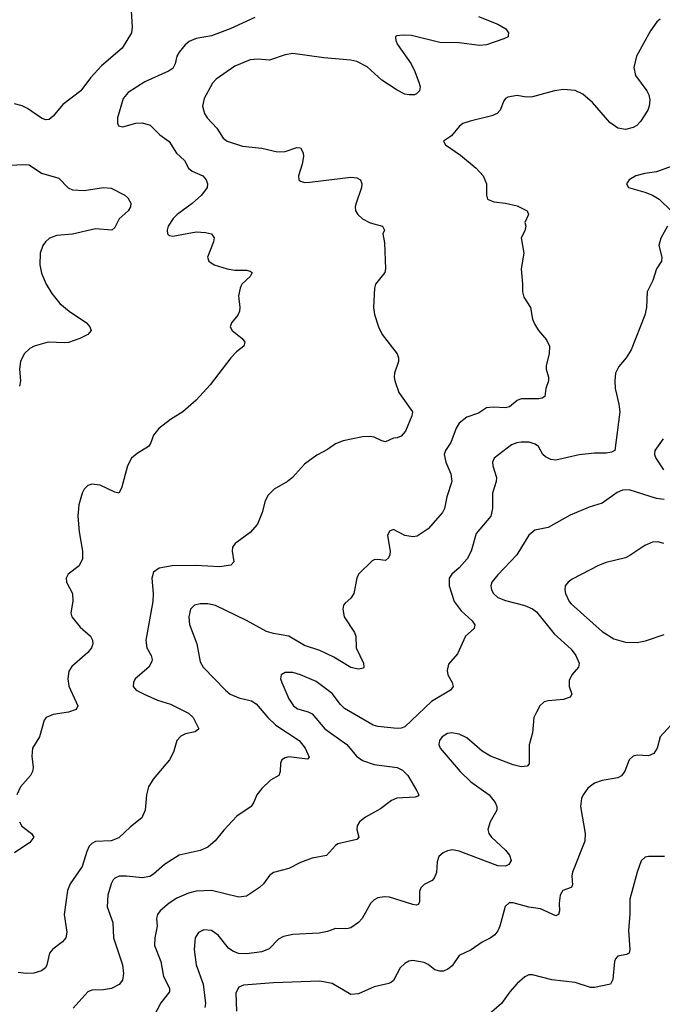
# Model space of a CAD drawing. Header units: inches. Extents: x 990586 to 1117858, y 769490 to 892071.
# Tile 207 of 248: x 1056377 to 1059701, y 862306 to 867398. Entities that reach past the tile are written whole.
import ezdxf

# ---------------------------------------------------------------- set-up
doc = ezdxf.new("R2010")
doc.units = ezdxf.units.IN
doc.header["$MEASUREMENT"] = 0
doc.layers.add('B0856', color=7, linetype='Continuous')

msp = doc.modelspace()

# ---------------------------------------------------------------- linework, layer by layer
at = {"layer": 'B0856', "color": 6}
for points, elevation in [([(1056951.5, 867470), (1056958.9, 867361.1), (1056955.3, 867330), (1056906.9, 867250), (1056800.7, 867159.3), (1056743.1, 867096.9), (1056693.1, 867030), (1056600.8, 866959.2), (1056550, 866899), (1056530, 866882.3), (1056510, 866879.7), (1056490, 866889), (1056418.2, 866938.2), (1056390, 866952.3), (1056350, 866963.3)], 2900), ([(1057593.4, 867410), (1057466.1, 867350), (1057370, 867313.8), (1057290, 867301.2), (1057254.3, 867285.7), (1057232.7, 867267.3), (1057201.9, 867230), (1057190.8, 867210), (1057181.5, 867170), (1057170, 867146.3), (1057147.7, 867132.3), (1057023.7, 867076.3), (1056938.3, 867021.7), (1056912.6, 866990), (1056883.8, 866890), (1056883.4, 866863.4), (1056889.1, 866849.1), (1056910, 866844.2), (1056977.9, 866862.1), (1057010, 866865.4), (1057052.9, 866852.9), (1057102.5, 866802.5), (1057150, 866767.9), (1057188.2, 866708.2), (1057229.1, 866669.1), (1057250.4, 866630), (1057270, 866613.8), (1057324.4, 866590), (1057341.6, 866570), (1057348.8, 866550), (1057346.4, 866530), (1057318.1, 866490), (1057270, 866446.7), (1057191.5, 866390), (1057170.6, 866370), (1057145.6, 866330), (1057139.7, 866310), (1057142.1, 866290), (1057150, 866282.5), (1057170, 866279), (1057290, 866300.9), (1057337.5, 866297.5), (1057369.1, 866290), (1057382.6, 866270), (1057380.1, 866250), (1057348, 866170), (1057355, 866150), (1057382.3, 866130), (1057450, 866109), (1057490, 866101.9), (1057550, 866103.4), (1057570, 866098.3), (1057580.2, 866090), (1057568.6, 866070), (1057526.6, 866030), (1057516.8, 866010), (1057508.1, 865970), (1057516.5, 865910), (1057514.7, 865890), (1057506.2, 865870), (1057473.6, 865830), (1057465.6, 865810), (1057476.2, 865790), (1057527.1, 865750), (1057541.4, 865730), (1057536.5, 865710), (1057499.1, 865680.9), (1057469.3, 865650), (1057363.2, 865510), (1057290, 865430.7), (1057220.2, 865370), (1057157.6, 865330), (1057096.8, 865283.2), (1057070.2, 865250), (1057054.1, 865205.9), (1057043.2, 865190), (1056985.7, 865154.3), (1056956.3, 865130), (1056934.8, 865090), (1056904.4, 864975.6), (1056890.5, 864949.5), (1056870, 864954.1), (1056792.9, 864990), (1056750, 864996.1), (1056730, 864989.8), (1056711.6, 864970), (1056701.1, 864950), (1056682.8, 864890), (1056677.6, 864830), (1056685.3, 864750), (1056702.4, 864650), (1056702.3, 864610), (1056685.7, 864574.3), (1056627.6, 864530), (1056617.8, 864510), (1056619.7, 864490), (1056650.9, 864430), (1056651.4, 864391.4), (1056642.5, 864330), (1056647.1, 864310), (1056690, 864256.3), (1056742.7, 864210), (1056754.2, 864190), (1056754.9, 864170), (1056748.1, 864150), (1056730, 864125.5), (1056646.2, 864053.8), (1056631.2, 864028.8), (1056626.4, 863990), (1056631.2, 863951.2), (1056678.1, 863850), (1056670.1, 863830), (1056630, 863817.2), (1056550, 863805), (1056515, 863790), (1056503.9, 863776.1), (1056480.6, 863690), (1056444.1, 863630), (1056440.7, 863590), (1056447.8, 863530), (1056443.5, 863510), (1056433.1, 863490), (1056381.2, 863430), (1056362.7, 863390)], 3000), ([(1058750, 867414.1), (1058850, 867375.6), (1058891.3, 867351.3), (1058905.6, 867330), (1058904.4, 867315.6), (1058903, 867310), (1058881, 867299), (1058791.4, 867268.6), (1058755.6, 867264.4), (1058650, 867278.4), (1058550, 867279.9), (1058403.9, 867316.1), (1058361.6, 867318.4), (1058326.3, 867313.7), (1058321.6, 867310), (1058322.4, 867290), (1058332, 867270), (1058401.9, 867170), (1058421.7, 867130), (1058443.1, 867070), (1058447.7, 867050), (1058445.5, 867030), (1058430, 867014.5), (1058418.4, 867010), (1058391.3, 867008.7), (1058370, 867013.7), (1058330, 867033.4), (1058250, 867084.9), (1058173.9, 867153.9), (1058121.8, 867181.8), (1058090, 867189), (1057950, 867200.2), (1057790, 867222.5), (1057750, 867216.2), (1057670, 867189.1), (1057610, 867193.6), (1057570, 867189.8), (1057490, 867158.3), (1057392.7, 867090), (1057374.1, 867070), (1057331.3, 866990), (1057322.5, 866950), (1057333, 866913), (1057347, 866890), (1057397.5, 866837.5), (1057430, 866784.8), (1057450.4, 866770.4), (1057530, 866744.6), (1057630, 866734.1), (1057710, 866714.3), (1057750, 866717.2), (1057810, 866737.6), (1057830, 866735.1), (1057843.1, 866710), (1057845, 866690), (1057838.9, 866650), (1057819.5, 866590), (1057821.4, 866570), (1057830, 866562.2), (1057850, 866556.6), (1057877.7, 866557.7), (1058090, 866584), (1058120.4, 866580.4), (1058139.2, 866570), (1058146.3, 866550), (1058145, 866530), (1058117.2, 866450), (1058112.8, 866430), (1058114.9, 866410), (1058126.4, 866390), (1058150, 866367.9), (1058190, 866346.8), (1058253, 866330), (1058264.2, 866310), (1058256.2, 866290), (1058264.1, 866244.1), (1058268.8, 866110), (1058265, 866090), (1058217.7, 866030), (1058212.6, 866010), (1058207.4, 865910), (1058212.6, 865872.6), (1058233.2, 865810), (1058251.8, 865770), (1058330.1, 865670), (1058337.2, 865650), (1058337.3, 865630), (1058316.3, 865570), (1058313.7, 865550), (1058318.2, 865530), (1058338.9, 865470), (1058409.2, 865370), (1058406.1, 865350), (1058372.3, 865270), (1058350, 865244.1), (1058330, 865235.7), (1058310, 865234), (1058270, 865215.7), (1058250, 865219.5), (1058210, 865239.9), (1058190, 865243), (1058150, 865240.3), (1058050, 865220.2), (1058010, 865204), (1057970, 865175.4), (1057914.1, 865145.9), (1057850, 865099.8), (1057788.4, 865030), (1057763.2, 865010), (1057694.2, 864970), (1057661.6, 864938.4), (1057647.6, 864910), (1057631.9, 864850), (1057606.7, 864790), (1057570, 864746.5), (1057492.3, 864690), (1057477.8, 864670), (1057476.2, 864650), (1057484.9, 864595.1), (1057470, 864577.4), (1057411.5, 864568.5), (1057290, 864576.1), (1057166.1, 864573.9), (1057098.4, 864561.6), (1057070, 864540.3), (1057061.5, 864510), (1057068.1, 864430), (1057065.9, 864390), (1057030.3, 864190), (1057035.6, 864150), (1057056.5, 864110), (1057062.7, 864090), (1057061, 864079), (1057045.3, 864050), (1056975.1, 863990), (1056965.5, 863970), (1056964, 863950), (1056980.4, 863930), (1057021.5, 863910), (1057090, 863879.2), (1057157.8, 863857.8), (1057251.2, 863811.2), (1057274.2, 863790), (1057303.9, 863730), (1057284.4, 863715.6), (1057235.6, 863704.4), (1057210, 863693.6), (1057189.3, 863670.7), (1057172.4, 863610), (1057151.9, 863570), (1057067.2, 863470), (1057042.8, 863430), (1057033, 863390), (1057025.7, 863310), (1057008.8, 863270), (1056950, 863223.5), (1056890, 863166.7), (1056850, 863151.7), (1056770, 863148), (1056750, 863138.6), (1056736.8, 863123.2), (1056723.9, 863096.1), (1056700.4, 863019.6), (1056638.8, 862930), (1056625.3, 862894.7), (1056606.6, 862770), (1056621.1, 862678.9), (1056616.1, 862650), (1056599.4, 862630), (1056549.4, 862590.6), (1056531.7, 862570), (1056518.1, 862510), (1056510, 862494.8), (1056490, 862479.9), (1056450, 862467.6), (1056410, 862465.6), (1056370, 862471.4)], 3100), ([(1059690, 867401), (1059673.3, 867386.6), (1059640, 867340), (1059568, 867210), (1059552.7, 867150), (1059561.8, 867110), (1059620.7, 867030), (1059630.7, 867010), (1059635.7, 866984.3), (1059633.3, 866950), (1059625.8, 866930), (1059587.9, 866872.1), (1059568.9, 866851.1), (1059550, 866839.9), (1059510, 866830.7), (1059470, 866837.2), (1059430, 866865.5), (1059339.7, 866970), (1059290, 867012), (1059250, 867032.1), (1059190, 867036.3), (1059143.2, 867030), (1059030, 866998.6), (1058996.5, 866996.5), (1058950, 867005.5), (1058902.2, 866997.8), (1058889.1, 866990.9), (1058880.9, 866979.1), (1058863, 866930), (1058846.9, 866913.1), (1058818.7, 866901.3), (1058706.4, 866873.6), (1058670, 866860.4), (1058650, 866845.3), (1058610, 866796.9), (1058568.8, 866770), (1058579.6, 866750), (1058657.9, 866697.9), (1058737.6, 866630), (1058774.5, 866590), (1058791.8, 866550), (1058790.9, 866490), (1058796.8, 866470), (1058830, 866455.5), (1058890, 866448.7), (1058950, 866434.6), (1059001.2, 866410), (1059009.5, 866390), (1058989.6, 866350), (1058994.6, 866330), (1058990, 866306), (1058970.1, 866270), (1058985, 866190), (1058970.8, 866110), (1058978.4, 866030), (1058977.6, 865990), (1058983.8, 865963.8), (1059019, 865910), (1059030.1, 865850), (1059041.1, 865821.1), (1059061.1, 865790), (1059101.8, 865741.8), (1059116.6, 865710), (1059116.3, 865670), (1059099.8, 865610), (1059099.5, 865590), (1059111.4, 865550), (1059111.5, 865530), (1059099.1, 865490), (1059093.4, 865450), (1059079.1, 865440.9), (1059062.8, 865437.2), (1058970, 865437.4), (1058950, 865428), (1058910, 865396.1), (1058890, 865391.4), (1058825.4, 865394.6), (1058792.1, 865390), (1058750, 865363.5), (1058690, 865341.7), (1058650, 865310.7), (1058634.6, 865285.4), (1058607.9, 865212.1), (1058580.2, 865170), (1058573.3, 865150), (1058581.4, 865110), (1058606.6, 865050), (1058613.1, 865010), (1058585.7, 864930), (1058575.2, 864870), (1058564, 864850), (1058490, 864764.4), (1058432.9, 864727.1), (1058410, 864723.8), (1058370, 864730.5), (1058310, 864762.4), (1058290, 864753.4), (1058278.9, 864730), (1058292.6, 864650), (1058291, 864630), (1058284.3, 864615.7), (1058270, 864601.8), (1058230, 864606.4), (1058210, 864605.4), (1058199.8, 864600.2), (1058129.7, 864530.3), (1058120.6, 864510), (1058105.8, 864430), (1058090, 864407.3), (1058060, 864380), (1058052.8, 864370), (1058048.1, 864350), (1058055.5, 864310), (1058109.2, 864229.2), (1058115.4, 864210), (1058117.5, 864150), (1058156, 864070), (1058158, 864050), (1058154.7, 864045.3), (1058130, 864038.5), (1058090, 864048.4), (1058002.2, 864102.2), (1057930, 864135.4), (1057850, 864161.7), (1057770, 864209.8), (1057690, 864223.2), (1057654.2, 864234.2), (1057550, 864291.2), (1057390, 864368), (1057350, 864377.3), (1057310, 864377.9), (1057281.5, 864370), (1057260.1, 864350), (1057251.5, 864310), (1057255.1, 864270), (1057293.3, 864170), (1057310, 864077.4), (1057326.6, 864050), (1057441.5, 863930), (1057466.6, 863910), (1057510, 863891.3), (1057576.1, 863876.1), (1057600.9, 863860.9), (1057660.3, 863790), (1057701.2, 863750), (1057822, 863670), (1057853.5, 863630), (1057875.2, 863584.9), (1057866.6, 863573.4), (1057770, 863585.5), (1057750, 863581.3), (1057732.8, 863570), (1057726.5, 863553.5), (1057724.5, 863510), (1057717.8, 863490), (1057674.5, 863465.5), (1057630, 863422.3), (1057604, 863390), (1057588.5, 863351.5), (1057574.6, 863330), (1057500.1, 863279.9), (1057432.6, 863207.4), (1057388.7, 863151.3), (1057350, 863119.7), (1057310, 863102.3), (1057202.1, 863077.9), (1057126.2, 863030), (1057070, 862978.4), (1057050, 862966.9), (1057010, 862960.7), (1056930, 862969.5), (1056891.4, 862968.6), (1056870, 862959.3), (1056861.3, 862950), (1056850.8, 862929.2), (1056833.8, 862870), (1056829.6, 862810), (1056859.1, 862730), (1056862.3, 862650), (1056909.6, 862510), (1056914.3, 862465.7), (1056909.8, 862430.2), (1056892, 862408), (1056851.4, 862388.6), (1056810, 862380.7), (1056750, 862379.5), (1056729.7, 862370), (1056653.1, 862286.9)], 3200), ([(1056250, 866641), (1056389.6, 866649.6), (1056427.1, 866647.1), (1056490, 866603.6), (1056579.3, 866579.3), (1056628.6, 866528.6), (1056650, 866518.2), (1056710, 866515.2), (1056810.9, 866530.9), (1056850, 866526.4), (1056920.3, 866490), (1056935.9, 866475.9), (1056951.3, 866450), (1056950.2, 866430), (1056939.1, 866410), (1056892.4, 866367.6), (1056870, 866323.8), (1056853.8, 866310), (1056770, 866316.5), (1056650, 866289.2), (1056570, 866282.2), (1056532.3, 866267.7), (1056511.2, 866250), (1056497.2, 866230), (1056483.2, 866190), (1056481.5, 866130), (1056490, 866087), (1056514.6, 866030), (1056542.7, 865982.7), (1056584.4, 865930), (1056633, 865890), (1056722.5, 865830), (1056739.3, 865810), (1056746.3, 865790), (1056730, 865769.9), (1056689.1, 865750), (1056630, 865729.4), (1056610, 865726.4), (1056525.3, 865730), (1056452.9, 865710), (1056430, 865697), (1056401, 865670), (1056381.6, 865630), (1056375.9, 865590), (1056382.1, 865530), (1056376.4, 865503.6)], 2900), ([(1059770, 866647.8), (1059670, 866610.7), (1059610, 866603.1), (1059563.2, 866590), (1059528.6, 866570), (1059515.5, 866550), (1059525.2, 866530), (1059610, 866506.6), (1059650, 866490.4), (1059684.1, 866470), (1059746.7, 866410)], 3300), ([(1059727.3, 866330), (1059692.4, 866267.6), (1059683.1, 866230), (1059697.6, 866170), (1059696.3, 866150), (1059671, 866110), (1059652.2, 866050), (1059622.3, 865990), (1059618.2, 865910), (1059610.6, 865870), (1059539.5, 865690), (1059514.5, 865650), (1059476.1, 865603.9), (1059459.5, 865570), (1059454.9, 865530), (1059456.7, 865490), (1059476.8, 865410), (1059481, 865370), (1059454.5, 865170), (1059438.5, 865161.5), (1059410, 865156.5), (1059350, 865156.7), (1059270, 865147.5), (1059150, 865120.1), (1059124.1, 865124.1), (1059096.7, 865136.7), (1059083.5, 865150), (1059060.1, 865190), (1059043.2, 865203.2), (1059012.5, 865212.5), (1058970, 865213.1), (1058948.4, 865210), (1058921.1, 865198.9), (1058831.3, 865130), (1058822.3, 865110), (1058824.4, 865090), (1058843.1, 865030), (1058842, 865010), (1058822.7, 864950), (1058822.9, 864870), (1058814, 864830), (1058738.6, 864741.4), (1058712.3, 864650), (1058691.3, 864610), (1058650, 864564), (1058611.6, 864530), (1058599, 864510), (1058598.2, 864470), (1058625.2, 864390), (1058660.6, 864340.6), (1058716.7, 864290), (1058731.2, 864268.8), (1058728, 864250), (1058682.6, 864210), (1058641, 864119), (1058595.3, 864064.7), (1058588.3, 864031.7), (1058591.2, 864010), (1058613.6, 863970), (1058619.7, 863950), (1058605.8, 863930), (1058507.1, 863872.9), (1058370, 863741.9), (1058350, 863733.9), (1058330, 863733), (1058230, 863742.1), (1058205.8, 863750), (1058056.3, 863836.3), (1058035.9, 863855.9), (1057993.2, 863913.2), (1057910, 863975.7), (1057830, 864009.8), (1057790, 864021.6), (1057750, 864021.5), (1057730.3, 864009.7), (1057726, 863990), (1057732.7, 863970), (1057770, 863886), (1057792.7, 863850), (1057814, 863834), (1057870, 863818.4), (1057890, 863807.7), (1057955.8, 863730), (1058069.1, 863649.1), (1058119.9, 863590), (1058150, 863566.2), (1058210, 863546.3), (1058330, 863531), (1058357.6, 863517.6), (1058384, 863490), (1058431.9, 863410), (1058441.8, 863390), (1058437.1, 863382.9), (1058422.7, 863377.3), (1058328.4, 863371.6), (1058299.4, 863360.6), (1058243.3, 863316.7), (1058166.3, 863273.7), (1058134.6, 863250), (1058122.1, 863230), (1058120.6, 863210), (1058131.6, 863170), (1058121.1, 863158.9), (1058023.1, 863136.9), (1058010, 863128.3), (1057964.6, 863075.4), (1057890, 863062), (1057830, 863039.9), (1057770, 863008.4), (1057690, 862987.6), (1057670, 862972.4), (1057639.1, 862930), (1057618, 862910), (1057550, 862865.2), (1057510, 862860.2), (1057370, 862894.5), (1057290, 862892.1), (1057250, 862881.2), (1057190, 862855.6), (1057150.5, 862830), (1057104.2, 862790), (1057089.2, 862770), (1057084.2, 862750), (1057088.7, 862710), (1057076, 862650), (1057075.3, 862610), (1057106.8, 862526.8), (1057120.6, 862450), (1057152.3, 862390), (1057151.9, 862370), (1057107, 862313), (1057070, 862242.2)], 3300), ([(1059705.9, 865230), (1059662.7, 865170), (1059660.4, 865150), (1059666.6, 865130), (1059706.9, 865070)], 3400), ([(1059710, 864917.1), (1059670, 864921.4), (1059530, 864967.3), (1059494.3, 864965.7), (1059467.3, 864952.7), (1059390, 864898), (1059323.4, 864876.6), (1059224.4, 864835.6), (1059110, 864772.1), (1059041.1, 864758.9), (1059010, 864732.2), (1058948.8, 864630), (1058850, 864527.2), (1058819.9, 864490), (1058814.3, 864470), (1058817.4, 864450), (1058828.4, 864430), (1058850, 864410.1), (1058890, 864394), (1058990, 864368.1), (1059030, 864350.7), (1059050, 864335.1), (1059141.3, 864221.3), (1059230, 864142.7), (1059253.8, 864110), (1059270.5, 864070), (1059266.6, 864050), (1059232.7, 864010), (1059218.5, 863981.5), (1059218.8, 863950), (1059232.3, 863910), (1059224.9, 863895.1), (1059190, 863881.7), (1059110, 863875.9), (1059089.6, 863870.4), (1059068.1, 863850), (1059046.1, 863810), (1059036.9, 863790), (1059029.2, 863710), (1059012.4, 863647.6), (1059012.8, 863550), (1059001.7, 863538.3), (1058970, 863534.7), (1058930, 863544.4), (1058813.1, 863590), (1058770, 863615.1), (1058690, 863684.7), (1058650, 863702.9), (1058610, 863709.4), (1058590, 863706.9), (1058562.2, 863690), (1058548.6, 863670), (1058545.6, 863650), (1058552.1, 863630), (1058654.7, 863510), (1058710, 863456.6), (1058805.1, 863390), (1058836.9, 863350), (1058844.7, 863330), (1058844.7, 863310), (1058810, 863249.8), (1058798.5, 863210), (1058804.3, 863190), (1058817.9, 863170), (1058890, 863104), (1058910, 863078.1), (1058919, 863050), (1058907.9, 863030), (1058890, 863020.3), (1058850, 863022.7), (1058650, 863098.1), (1058615.8, 863104.2), (1058590, 863099.2), (1058568.3, 863090), (1058545.8, 863070), (1058536.7, 863043.3), (1058532.8, 862987.2), (1058521, 862959), (1058510, 862947.3), (1058470, 862925), (1058451.3, 862908.7), (1058445, 862890), (1058445.1, 862834.9), (1058437.6, 862822.4), (1058430, 862818.9), (1058410, 862822.5), (1058290, 862860.8), (1058262.6, 862862.6), (1058230, 862856.9), (1058210, 862846.6), (1058191.9, 862828.1), (1058148.2, 862750), (1058128.9, 862730), (1058090, 862701.8), (1058070, 862696.5), (1058010, 862698.6), (1057970, 862682.9), (1057926.1, 862673.9), (1057790, 862666.7), (1057742.4, 862657.6), (1057716.5, 862643.5), (1057666.7, 862593.3), (1057630, 862577.1), (1057550, 862566.6), (1057509.3, 862569.3), (1057480.5, 862580.5), (1057456.7, 862596.7), (1057403.1, 862663.1), (1057370, 862687.5), (1057330, 862691.9), (1057302.3, 862677.7), (1057284.6, 862650), (1057279.1, 862590), (1057289.6, 862510), (1057326.8, 862410), (1057338.9, 862310), (1057334.6, 862290)], 3400), ([(1059709, 864689), (1059677.5, 864697.5), (1059650, 864696.3), (1059610, 864679.4), (1059533.5, 864626.5), (1059510, 864614.8), (1059410, 864591.8), (1059370, 864575.1), (1059234.6, 864505.4), (1059214, 864490), (1059199.1, 864470), (1059195.9, 864450), (1059199.6, 864430), (1059218.7, 864390), (1059230, 864376.6), (1059390, 864234.8), (1059450, 864196.3), (1059510, 864178.7), (1059570, 864177.2), (1059614.3, 864185.7), (1059710, 864218.5)], 3500), ([(1059744.8, 863750), (1059690.1, 863690), (1059673.7, 863630), (1059657.4, 863602.6), (1059630, 863590.9), (1059570, 863594.5), (1059550, 863589.9), (1059529.1, 863570), (1059507.5, 863512.5), (1059490, 863488.1), (1059470, 863477.5), (1059390, 863462.9), (1059350.9, 863449.1), (1059316.2, 863423.8), (1059290.9, 863390), (1059282.8, 863370), (1059278.1, 863330), (1059301.9, 863190), (1059299.9, 863150), (1059236.6, 862990), (1059233.6, 862970), (1059236.9, 862923.1), (1059229.3, 862910.7), (1059185.5, 862894.5), (1059171.7, 862870), (1059167.1, 862830), (1059169.7, 862790.3), (1059164.3, 862770), (1059150, 862763.7), (1059070, 862799.8), (1059010, 862808.7), (1058930, 862831.3), (1058909.4, 862830.6), (1058887.9, 862812.1), (1058860.7, 862710), (1058850, 862685.5), (1058834.3, 862665.7), (1058810, 862648), (1058770, 862628.4), (1058712.5, 862587.5), (1058650, 862558.1), (1058614.1, 862505.9), (1058592.3, 862487.7), (1058570, 862478.4), (1058550, 862476.8), (1058524.5, 862484.5), (1058490, 862512.6), (1058470, 862521.9), (1058410, 862532.7), (1058390, 862529.1), (1058370, 862518), (1058345.2, 862494.8), (1058310.7, 862430), (1058299.7, 862420.3), (1058286.8, 862413.2), (1058210, 862397.1), (1058130, 862360.1), (1058090, 862357), (1057993, 862413), (1057930, 862425.2), (1057690, 862417.1), (1057534.6, 862405.4), (1057510, 862395.4), (1057494.6, 862365.4), (1057498, 862270)], 3500), ([(1056376.6, 863250), (1056387.9, 863227.9), (1056438.5, 863190), (1056450.2, 863170), (1056430, 863142.8), (1056350, 863089.1)], 3000), ([(1059713, 863070), (1059630, 863070.5), (1059613, 863067), (1059592, 863048), (1059570.2, 862989.8), (1059533.5, 862850), (1059533.1, 862770), (1059525.5, 862690), (1059532.7, 862590), (1059530, 862571.5), (1059515.5, 862564.5), (1059470, 862556), (1059457.9, 862542.1), (1059452.7, 862527.3), (1059445.2, 862434.9), (1059432.1, 862410), (1059350, 862392.7), (1059330, 862392.3), (1059250, 862419.4), (1059130, 862432.6), (1059030, 862459.2), (1059010, 862457.8), (1058990, 862448.6), (1058950, 862414.6), (1058911.8, 862370), (1058870, 862309.9), (1058805.4, 862254.6)], 3600)]:
    msp.add_lwpolyline(points, dxfattribs=dict(at, elevation=elevation))

doc.saveas('drawing.dxf')
